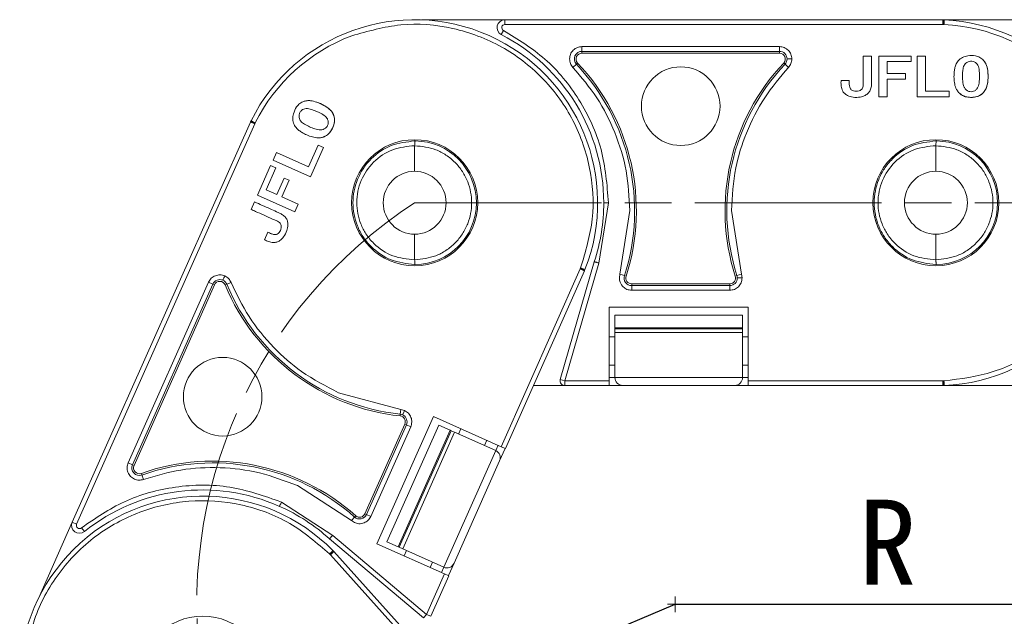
# Model space of a CAD drawing. Header units: millimetres. Extents: x 3045 to 3672, y -465 to -26.
# Tile 4 of 28: x 3212 to 3275, y -230 to -191. Entities that reach past the tile are written whole.
import ezdxf

# ---------------------------------------------------------------- set-up
doc = ezdxf.new("R2010")
doc.units = ezdxf.units.MM
doc.linetypes.add('ACAD_ISO08W100', pattern=[36, 24, -3, 6, -3])
doc.linetypes.add('CENTER', pattern=[0.6, 0.375, -0.075, 0.075, -0.075])
doc.layers.add('中心线', color=1, linetype='CENTER', lineweight=25)
doc.styles.add('18', font='仿宋_GB2312.ttf', dxfattribs={"height": 20})
doc.styles.get("Standard").update_dxf_attribs({"font": '仿宋_GB2312.ttf', "width": 0.8})
doc.dimstyles.new('ISO-10', dxfattribs={"dimtxt": 4, "dimasz": 2.5, "dimexe": 2, "dimexo": 0.625, "dimgap": 1.5, "dimtad": 1, "dimtoh": 1, "dimdsep": 46, "dimtxsty": 'Standard', "dimcen": 2.5, "dimadec": 0, "dimazin": 0, "dimtfac": 1, "dimtmove": 0, "dimatfit": 3, "dimfxl": 0, "dimarcsym": 0})

msp = doc.modelspace()

# ---------------------------------------------------------------- linework, layer by layer
at = {"color": 7, "linetype": 'Continuous', "lineweight": 15}
for p, q in [((3243.205, -191.457), (3237.852, -191.457)), ((3243.205, -191.457), (3243.205, -191.76)), ((3271.346, -191.457), (3243.205, -191.457)), ((3276.705, -191.457), (3271.346, -191.457)), ((3271.352, -191.478), (3271.346, -191.457)), ((3271.352, -191.76), (3271.352, -191.478)), ((3271.364, -191.457), (3271.44, -191.461)), ((3242.975, -192.405), (3243.114, -192.136)), ((3243.205, -191.76), (3271.352, -191.76)), ((3271.352, -191.76), (3271.426, -191.76)), ((3248.157, -193.178), (3260.854, -193.178)), ((3248.157, -193.178), (3248.157, -193.481)), ((3248.157, -193.481), (3260.854, -193.481)), ((3248.157, -193.481), (3248.157, -193.593)), ((3248.157, -193.593), (3260.854, -193.593)), ((3260.854, -193.178), (3260.854, -193.481)), ((3260.854, -193.593), (3260.854, -193.481)), ((3247.883, -194.23), (3247.801, -194.307)), ((3261.21, -194.307), (3261.129, -194.23)), ((3266.771, -193.781), (3266.24, -193.781)), ((3267.249, -193.781), (3267.249, -196.408)), ((3269.323, -193.781), (3267.249, -193.781)), ((3269.323, -194.142), (3267.781, -194.142)), ((3267.781, -194.142), (3267.781, -194.899)), ((3269.323, -193.781), (3269.323, -194.142)), ((3269.707, -193.781), (3269.707, -196.408)), ((3270.238, -193.781), (3269.707, -193.781)), ((3270.238, -196.047), (3270.238, -193.781)), ((3247.581, -194.515), (3247.801, -194.307)), ((3261.43, -194.515), (3261.21, -194.307)), ((3267.781, -194.899), (3268.947, -194.899)), ((3268.947, -194.899), (3268.947, -195.26)), ((3265.342, -195.346), (3264.81, -195.346)), ((3267.781, -196.408), (3267.781, -195.26)), ((3267.781, -195.26), (3268.947, -195.26)), ((3271.762, -196.047), (3270.238, -196.047)), ((3271.762, -196.408), (3271.762, -196.047)), ((3267.249, -196.408), (3267.781, -196.408)), ((3269.707, -196.408), (3271.762, -196.408)), ((3226.853, -198.027), (3215.406, -223.736)), ((3226.855, -198.022), (3226.853, -198.027)), ((3226.875, -198.031), (3226.853, -198.027)), ((3226.86, -198.012), (3226.894, -197.944)), ((3227.132, -198.145), (3226.875, -198.031)), ((3215.683, -223.859), (3227.132, -198.145)), ((3227.132, -198.145), (3227.162, -198.078)), ((3237.44, -199.24), (3237.408, -199.24)), ((3270.94, -199.24), (3270.908, -199.24)), ((3231.214, -199.515), (3230.595, -200.906)), ((3230.708, -201.539), (3231.544, -199.662)), ((3231.544, -199.662), (3231.214, -199.515)), ((3237.408, -199.543), (3237.408, -201.186)), ((3270.908, -199.543), (3270.908, -201.186)), ((3228.525, -199.985), (3228.308, -200.47)), ((3228.308, -200.47), (3230.708, -201.539)), ((3230.595, -200.906), (3228.525, -199.985)), ((3228.152, -200.821), (3227.309, -202.716)), ((3228.482, -200.968), (3227.855, -202.377)), ((3228.152, -200.821), (3228.482, -200.968)), ((3228.546, -202.685), (3229.021, -201.62)), ((3228.876, -202.832), (3229.35, -201.766)), ((3229.021, -201.62), (3229.35, -201.766)), ((3227.855, -202.377), (3228.546, -202.685)), ((3227.309, -202.716), (3229.709, -203.784)), ((3229.925, -203.299), (3228.876, -202.832)), ((3227.114, -203.152), (3226.898, -203.638)), ((3229.709, -203.784), (3229.925, -203.299)), ((3249.863, -203.207), (3249.244, -207.084)), ((3250.602, -207.796), (3251.241, -203.71)), ((3257.77, -203.71), (3258.41, -207.796)), ((3227.963, -205.095), (3227.747, -205.581)), ((3237.408, -205.227), (3237.408, -206.87)), ((3270.908, -205.227), (3270.908, -206.87)), ((3237.408, -207.174), (3237.44, -207.173)), ((3242.961, -218.878), (3248.046, -207.457)), ((3248.954, -206.995), (3246.768, -214.569)), ((3249.244, -207.084), (3247.059, -214.653)), ((3248.046, -207.457), (3248.076, -207.389)), ((3248.046, -207.457), (3248.303, -207.572)), ((3248.355, -207.499), (3248.324, -207.578)), ((3270.908, -207.174), (3270.94, -207.173)), ((3243.238, -219.001), (3248.324, -207.578)), ((3250.564, -208.038), (3250.602, -207.796)), ((3250.602, -207.796), (3250.89, -207.888)), ((3250.89, -207.888), (3250.997, -207.923)), ((3258.015, -207.923), (3258.121, -207.888)), ((3258.121, -207.888), (3258.41, -207.796)), ((3258.41, -207.796), (3258.448, -208.038)), ((3218.993, -219.912), (3224.157, -208.313)), ((3219.269, -220.035), (3224.434, -208.436)), ((3219.372, -220.08), (3224.536, -208.481)), ((3224.157, -208.313), (3224.434, -208.436)), ((3224.536, -208.481), (3224.434, -208.436)), ((3225.334, -208.447), (3225.23, -208.49)), ((3225.613, -208.331), (3225.334, -208.447)), ((3251.357, -208.416), (3251.357, -208.528)), ((3257.655, -208.416), (3251.357, -208.416)), ((3257.655, -208.528), (3251.357, -208.528)), ((3251.357, -208.831), (3251.357, -208.528)), ((3257.655, -208.528), (3257.655, -208.416)), ((3257.655, -208.831), (3257.655, -208.528)), ((3257.655, -208.831), (3251.357, -208.831)), ((3249.91, -214.653), (3249.91, -209.905)), ((3249.91, -209.905), (3258.851, -209.905)), ((3258.851, -209.905), (3258.851, -214.653)), ((3258.481, -210.439), (3250.281, -210.439)), ((3250.281, -210.439), (3250.281, -211.238)), ((3258.481, -211.238), (3258.481, -210.439)), ((3250.281, -211.238), (3258.481, -211.238)), ((3250.281, -211.3), (3250.281, -211.238)), ((3258.481, -211.3), (3250.281, -211.3)), ((3250.281, -211.55), (3250.281, -211.3)), ((3258.481, -211.238), (3258.481, -211.3)), ((3258.481, -211.55), (3258.481, -211.3)), ((3250.281, -211.825), (3249.91, -211.825)), ((3250.281, -211.55), (3258.481, -211.55)), ((3250.281, -214.439), (3250.281, -211.55)), ((3258.481, -211.55), (3258.481, -214.439)), ((3258.851, -211.825), (3258.481, -211.825)), ((3249.91, -213.643), (3250.281, -213.643)), ((3258.481, -213.643), (3258.851, -213.643)), ((3250.281, -214.439), (3249.91, -214.439)), ((3258.481, -214.439), (3250.281, -214.439)), ((3258.851, -214.439), (3258.481, -214.439)), ((3245.039, -214.957), (3247.059, -214.957)), ((3246.768, -214.569), (3247.059, -214.653)), ((3247.059, -214.653), (3249.91, -214.653)), ((3247.059, -214.653), (3247.059, -214.957)), ((3247.059, -214.957), (3249.91, -214.957)), ((3249.91, -214.957), (3249.91, -214.653)), ((3249.91, -214.939), (3250.781, -214.939)), ((3250.781, -214.939), (3257.981, -214.939)), ((3257.981, -214.939), (3258.851, -214.939)), ((3258.851, -214.653), (3271.352, -214.653)), ((3258.851, -214.653), (3258.851, -214.957)), ((3258.851, -214.957), (3271.355, -214.957)), ((3271.352, -214.653), (3271.426, -214.653)), ((3271.352, -214.653), (3271.352, -214.935)), ((3271.44, -214.953), (3271.355, -214.956)), ((3271.355, -214.957), (3280.559, -214.957)), ((3232.524, -215.414), (3236.517, -216.491)), ((3234.986, -225.114), (3238.623, -216.946)), ((3236.472, -216.904), (3236.484, -216.792)), ((3236.484, -216.792), (3236.517, -216.491)), ((3236.517, -216.491), (3236.754, -216.555)), ((3238.623, -216.946), (3242.961, -218.878)), ((3236.777, -217.433), (3234.215, -223.187)), ((3236.879, -217.479), (3234.317, -223.232)), ((3237.155, -217.602), (3234.594, -223.355)), ((3238.96, -217.501), (3235.625, -224.992)), ((3236.879, -217.479), (3236.777, -217.433)), ((3237.155, -217.602), (3236.879, -217.479)), ((3239.69, -217.826), (3238.96, -217.501)), ((3236.355, -225.317), (3239.69, -217.826)), ((3239.747, -217.852), (3236.412, -225.343)), ((3236.64, -225.444), (3239.976, -217.953)), ((3239.69, -217.826), (3239.747, -217.852)), ((3239.976, -217.953), (3239.747, -217.852)), ((3239.976, -217.953), (3242.615, -219.128)), ((3240.377, -217.727), (3240.226, -218.065)), ((3241.888, -218.805), (3242.038, -218.467)), ((3242.765, -218.79), (3242.615, -219.128)), ((3242.961, -218.878), (3243.238, -219.001)), ((3242.615, -219.128), (3239.279, -226.619)), ((3242.868, -219.788), (3243.222, -218.994)), ((3218.993, -219.912), (3219.269, -220.035)), ((3219.269, -220.035), (3219.372, -220.08)), ((3239.94, -226.366), (3242.868, -219.788)), ((3219.843, -220.591), (3219.88, -220.696)), ((3219.981, -220.982), (3219.88, -220.696)), ((3233.341, -223.624), (3229.869, -221.378)), ((3228.848, -222.433), (3232.139, -224.575)), ((3233.543, -223.398), (3233.618, -223.315)), ((3234.215, -223.187), (3234.317, -223.232)), ((3234.594, -223.355), (3234.317, -223.232)), ((3215.406, -223.736), (3213.229, -228.626)), ((3215.406, -223.736), (3215.683, -223.859)), ((3233.341, -223.624), (3233.543, -223.398)), ((3233.547, -223.758), (3233.341, -223.624)), ((3216.179, -224.332), (3215.99, -224.095)), ((3232.139, -224.575), (3238.165, -229.65)), ((3231.939, -224.803), (3237.97, -229.882)), ((3239.324, -227.046), (3234.986, -225.114)), ((3235.625, -224.992), (3236.355, -225.317)), ((3231.992, -225.821), (3231.942, -225.766)), ((3231.992, -225.821), (3232.201, -225.633)), ((3240.357, -235.112), (3231.992, -225.821)), ((3232.156, -225.556), (3232.216, -225.617)), ((3240.582, -234.909), (3232.216, -225.617)), ((3236.412, -225.343), (3236.355, -225.317)), ((3236.64, -225.444), (3236.412, -225.343)), ((3239.279, -226.619), (3236.64, -225.444)), ((3236.891, -225.556), (3236.74, -225.895)), ((3238.401, -226.635), (3238.553, -226.296)), ((3239.585, -227.162), (3239.94, -226.366)), ((3238.165, -229.65), (3239.324, -227.046)), ((3238.442, -229.773), (3239.601, -227.169)), ((3239.279, -226.619), (3239.128, -226.959)), ((3239.601, -227.169), (3239.324, -227.046)), ((3237.97, -229.882), (3238.165, -229.65)), ((3238.165, -229.65), (3238.442, -229.773))]:
    msp.add_line(p, q, dxfattribs=at)
for centre, radius in [((3254.506, -197.002), 2.526), ((3237.408, -203.207), 4.05), ((3270.908, -203.207), 4.05), ((3225.068, -215.667), 2.526), ((3223.783, -233.811), 4.05)]:
    msp.add_circle(centre, radius, dxfattribs=at)
for centre, radius, start, end in [((3237.408, -203.207), 11.758, 338.59128, 153.40872), ((3243.205, -191.959), 0.502, 90, 242.73396), ((3271.391, -191.484), 0.039, 138.95346, 171.9603), ((3270.908, -203.207), 11.758, 272.59128, 87.40872), ((3243.205, -191.959), 0.199, 90, 242.73396), ((3270.908, -203.207), 11.458, 44.65735, 87.40885), ((3237.408, -203.207), 11.458, 110.65735, 153.40885), ((3237.408, -203.207), 12.152, 0, 62.73396), ((3248.157, -193.971), 0.49, 90, 223.40902), ((3248.157, -193.971), 0.378, 90, 223.40902), ((3260.854, -193.971), 0.49, 359.99995, 90), ((3260.854, -193.971), 0.378, 316.59098, 90), ((3237.862, -203.71), 13.794, 342.21702, 43.40902), ((3271.15, -203.71), 13.794, 136.59098, 197.78298), ((3260.854, -193.971), 0.49, 316.59098, 359.99995), ((3237.862, -203.71), 13.682, 342.21702, 43.40902), ((3271.15, -203.71), 13.682, 136.59098, 197.78298), ((3226.895, -197.998), 0.039, 204.95346, 237.9603), ((3237.408, -203.207), 3.967, 270.45642, 89.54358), ((3270.908, -203.207), 3.967, 270.45642, 89.54358), ((3237.408, -203.207), 2.021, 90, 270), ((3237.408, -203.207), 2.021, 270, 90), ((3270.908, -203.207), 2.021, 90, 270), ((3270.908, -203.207), 2.021, 270, 90), ((3237.408, -203.207), 12.152, 341.83764, 0), ((3224.881, -208.635), 0.49, 65.99995, 156), ((3224.881, -208.635), 0.49, 22.59098, 65.99995), ((3251.357, -208.038), 0.49, 162.21702, 270), ((3251.357, -208.038), 0.378, 162.21702, 270), ((3257.655, -208.038), 0.378, 270, 17.78298), ((3257.655, -208.038), 0.49, 270, 359.99999), ((3257.655, -208.038), 0.49, 359.99999, 17.78298), ((3224.881, -208.635), 0.378, 22.59098, 156), ((3237.966, -203.191), 13.794, 202.59098, 263.78298), ((3237.966, -203.191), 13.682, 202.59098, 263.78298), ((3250.781, -214.439), 0.5, 180, 270), ((3257.981, -214.439), 0.5, 270, 360), ((3247.059, -214.653), 0.303, 163.89727, 270), ((3236.431, -217.28), 0.378, 336, 83.78298), ((3236.431, -217.28), 0.49, 65.99999, 83.78298), ((3236.431, -217.28), 0.49, 336, 65.99999), ((3242.411, -219.585), 0.5, 336, 66), ((3219.717, -220.234), 0.49, 156, 289.40902), ((3219.717, -220.234), 0.378, 156, 289.40902), ((3224.427, -233.601), 13.794, 48.21702, 109.40902), ((3224.427, -233.601), 13.682, 48.21702, 109.40902), ((3223.783, -233.811), 11.758, 44.59128, 219.40872), ((3223.783, -233.811), 12.152, 66, 128.73396), ((3223.783, -233.811), 12.152, 47.83764, 66), ((3233.87, -223.033), 0.49, 228.21702, 336), ((3233.87, -223.033), 0.378, 228.21702, 336), ((3215.865, -223.94), 0.502, 156, 308.73396), ((3215.865, -223.94), 0.199, 156, 308.73396), ((3239.483, -226.163), 0.5, 246, 336)]:
    msp.add_arc(centre, radius, start, end, dxfattribs=at)
for points, knots in [([(3248.076, -207.389), (3248.387, -206.354), (3249.021, -204.24), (3248.784, -200.864), (3247.646, -197.711), (3245.672, -195.051), (3243.038, -193.042), (3239.901, -191.862), (3236.528, -191.581), (3234.405, -192.188), (3233.366, -192.485)], [0, 0, 0, 0, 0.122369, 0.25, 0.377631, 0.5, 0.622369, 0.75, 0.877631, 1, 1, 1, 1]), ([(3271.426, -191.76), (3271.419, -191.731), (3271.404, -191.671), (3271.382, -191.59), (3271.363, -191.52), (3271.356, -191.493), (3271.352, -191.478)], [0, 0, 0, 0, 0.244694, 0.499967, 0.74569, 1, 1, 1, 1]), ([(3271.426, -191.76), (3271.428, -191.723), (3271.431, -191.665), (3271.434, -191.595), (3271.436, -191.547), (3271.438, -191.508), (3271.439, -191.471), (3271.44, -191.465), (3271.44, -191.461)], [0, 0, 0, 0, 0.239412, 0.368304, 0.499941, 0.631586, 0.760503, 1, 1, 1, 1]), ([(3243.114, -192.136), (3244.038, -192.704), (3245.937, -193.871), (3248.099, -196.543), (3249.584, -199.728), (3249.77, -202.053), (3249.863, -203.207)], [0, 0, 0, 0, 0.237855, 0.488911, 0.746343, 1, 1, 1, 1]), ([(3247.365, -193.971), (3247.375, -193.871), (3247.392, -193.717), (3247.49, -193.532), (3247.593, -193.406), (3247.719, -193.304), (3247.904, -193.205), (3248.058, -193.189), (3248.157, -193.178)], [0, 0, 0, 0, 0.239443, 0.369505, 0.5, 0.630063, 0.760557, 1, 1, 1, 1]), ([(3260.854, -193.178), (3260.958, -193.19), (3261.166, -193.213), (3261.431, -193.397), (3261.576, -193.617), (3261.639, -193.816), (3261.644, -193.919), (3261.647, -193.971)], [0, 0, 0, 0, 0.249007, 0.500519, 0.750159, 0.87592, 1, 1, 1, 1]), ([(3261.647, -193.971), (3261.606, -193.971), (3261.519, -193.971), (3261.419, -193.971), (3261.359, -193.971), (3261.349, -193.971), (3261.344, -193.971)], [0, 0, 0, 0, 0.2708724, 0.5622222, 0.789066, 1, 1, 1, 1]), ([(3261.647, -193.971), (3261.637, -194.072), (3261.617, -194.275), (3261.492, -194.436), (3261.43, -194.515)], [0, 0, 0, 0, 0.502524, 1, 1, 1, 1]), ([(3264.81, -195.346), (3264.808, -195.447), (3264.803, -195.65), (3264.853, -195.927), (3264.982, -196.146), (3265.189, -196.309), (3265.512, -196.436), (3265.909, -196.451), (3266.27, -196.372), (3266.518, -196.224), (3266.68, -196.024), (3266.756, -195.79), (3266.775, -195.55), (3266.769, -195.251), (3266.773, -194.66), (3266.772, -194.145), (3266.771, -193.781)], [0, 0, 0, 0, 0.060966, 0.122555, 0.166943, 0.211374, 0.27887, 0.373201, 0.446631, 0.499185, 0.54401, 0.599254, 0.643956, 0.689261, 0.779896, 1, 1, 1, 1]), ([(3266.24, -193.781), (3266.24, -193.882), (3266.24, -194.387), (3266.229, -195.004), (3266.247, -195.571), (3266.218, -195.773), (3266.172, -195.889), (3266.089, -195.973), (3265.955, -196.034), (3265.789, -196.053), (3265.607, -196.036), (3265.515, -195.976), (3265.469, -195.946)], [0, 0, 0, 0, 0.10516, 0.525798, 0.642954, 0.69438, 0.736747, 0.770674, 0.814759, 0.886948, 0.943322, 1, 1, 1, 1]), ([(3273.972, -194.062), (3273.896, -193.994), (3273.743, -193.856), (3273.386, -193.746), (3272.999, -193.739), (3272.613, -193.849), (3272.336, -194.059), (3272.183, -194.326), (3272.11, -194.586), (3272.071, -194.873), (3272.065, -195.208), (3272.102, -195.579), (3272.195, -195.899), (3272.318, -196.058), (3272.364, -196.119)], [0, 0, 0, 0, 0.077118, 0.154064, 0.277592, 0.365915, 0.454804, 0.533143, 0.595307, 0.659002, 0.75277, 0.848192, 0.942337, 1, 1, 1, 1]), ([(3272.364, -196.119), (3272.441, -196.188), (3272.595, -196.326), (3272.949, -196.441), (3273.33, -196.451), (3273.708, -196.347), (3273.978, -196.144), (3274.133, -195.886), (3274.209, -195.632), (3274.253, -195.345), (3274.264, -195.004), (3274.231, -194.623), (3274.144, -194.292), (3274.02, -194.127), (3273.972, -194.062)], [0, 0, 0, 0, 0.077726, 0.155352, 0.276594, 0.36227, 0.448522, 0.525591, 0.586453, 0.64883, 0.745829, 0.844558, 0.939133, 1, 1, 1, 1]), ([(3273.972, -194.062), (3274.026, -194.136), (3274.168, -194.332), (3274.28, -194.898), (3274.275, -195.494), (3274.078, -196.012), (3273.857, -196.252), (3273.545, -196.409), (3273.168, -196.455), (3272.783, -196.405), (3272.511, -196.264), (3272.4, -196.154), (3272.364, -196.119)], [0, 0, 0, 0, 0.068925, 0.181835, 0.429589, 0.512717, 0.596699, 0.671038, 0.773392, 0.880953, 0.962175, 1, 1, 1, 1]), ([(3273.548, -195.888), (3273.571, -195.853), (3273.659, -195.716), (3273.711, -195.308), (3273.713, -194.842), (3273.65, -194.423), (3273.511, -194.241), (3273.374, -194.145), (3273.213, -194.104), (3273.046, -194.119), (3272.899, -194.184), (3272.823, -194.257), (3272.787, -194.292)], [0, 0, 0, 0, 0.049968, 0.193018, 0.475404, 0.617015, 0.680621, 0.743737, 0.81298, 0.874323, 0.941059, 1, 1, 1, 1]), ([(3251.241, -203.71), (3251.194, -202.855), (3251.1, -201.144), (3250.341, -198.692), (3249.201, -196.422), (3248.119, -195.148), (3247.581, -194.515)], [0, 0, 0, 0, 0.252852, 0.506156, 0.754853, 1, 1, 1, 1]), ([(3261.43, -194.515), (3260.894, -195.145), (3259.806, -196.426), (3258.697, -198.64), (3257.924, -201.088), (3257.824, -202.791), (3257.77, -203.71)], [0, 0, 0, 0, 0.244254, 0.496621, 0.728157, 1, 1, 1, 1]), ([(3272.787, -194.292), (3272.764, -194.325), (3272.68, -194.443), (3272.615, -194.835), (3272.613, -195.295), (3272.673, -195.721), (3272.804, -195.922), (3272.939, -196.025), (3273.094, -196.079), (3273.255, -196.079), (3273.42, -196.02), (3273.503, -195.935), (3273.548, -195.888)], [0, 0, 0, 0, 0.047136, 0.170596, 0.457333, 0.600622, 0.668644, 0.736207, 0.798456, 0.860666, 0.924302, 1, 1, 1, 1]), ([(3265.469, -195.946), (3265.45, -195.929), (3265.403, -195.885), (3265.351, -195.764), (3265.338, -195.577), (3265.34, -195.429), (3265.342, -195.346)], [0, 0, 0, 0, 0.120772, 0.299416, 0.603738, 1, 1, 1, 1]), ([(3271.426, -214.653), (3272.498, -214.516), (3274.688, -214.236), (3277.676, -212.646), (3280.093, -210.324), (3281.72, -207.439), (3282.484, -204.215), (3282.286, -200.869), (3281.171, -197.674), (3279.753, -195.982), (3279.059, -195.153)], [0, 0, 0, 0, 0.122369, 0.25, 0.377631, 0.5, 0.622369, 0.75, 0.877631, 1, 1, 1, 1]), ([(3230.301, -196.689), (3230.207, -196.73), (3230.019, -196.814), (3229.773, -197.095), (3229.609, -197.445), (3229.553, -197.844), (3229.632, -198.181), (3229.814, -198.43), (3230.022, -198.603), (3230.268, -198.755), (3230.571, -198.896), (3230.925, -199.013), (3231.256, -199.059), (3231.451, -199.012), (3231.525, -198.994)], [0, 0, 0, 0, 0.077118, 0.154064, 0.277592, 0.365915, 0.454804, 0.533143, 0.595307, 0.659002, 0.75277, 0.848192, 0.942337, 1, 1, 1, 1]), ([(3231.525, -198.994), (3231.62, -198.952), (3231.809, -198.867), (3232.057, -198.59), (3232.221, -198.246), (3232.28, -197.859), (3232.205, -197.53), (3232.032, -197.284), (3231.831, -197.11), (3231.587, -196.953), (3231.279, -196.805), (3230.919, -196.68), (3230.58, -196.625), (3230.379, -196.671), (3230.301, -196.689)], [0, 0, 0, 0, 0.077726, 0.155352, 0.276594, 0.36227, 0.448522, 0.525591, 0.586453, 0.64883, 0.745829, 0.844558, 0.939133, 1, 1, 1, 1]), ([(3230.301, -196.689), (3230.39, -196.67), (3230.626, -196.619), (3231.189, -196.747), (3231.732, -196.994), (3232.124, -197.385), (3232.254, -197.684), (3232.27, -198.033), (3232.159, -198.396), (3231.957, -198.728), (3231.718, -198.919), (3231.572, -198.976), (3231.525, -198.994)], [0, 0, 0, 0, 0.068925, 0.181835, 0.429589, 0.512717, 0.596699, 0.671038, 0.773392, 0.880953, 0.962175, 1, 1, 1, 1]), ([(3231.796, -197.818), (3231.773, -197.783), (3231.685, -197.647), (3231.332, -197.433), (3230.907, -197.242), (3230.499, -197.129), (3230.276, -197.183), (3230.133, -197.268), (3230.03, -197.399), (3229.975, -197.557), (3229.975, -197.718), (3230.011, -197.818), (3230.028, -197.864)], [0, 0, 0, 0, 0.049968, 0.193018, 0.475404, 0.617015, 0.680621, 0.743737, 0.81298, 0.874323, 0.941059, 1, 1, 1, 1]), ([(3227.162, -198.078), (3227.132, -198.073), (3227.072, -198.062), (3226.989, -198.049), (3226.917, -198.038), (3226.889, -198.033), (3226.875, -198.031)], [0, 0, 0, 0, 0.244694, 0.499967, 0.74569, 1, 1, 1, 1]), ([(3227.162, -198.078), (3227.128, -198.061), (3227.077, -198.035), (3227.014, -198.004), (3226.971, -197.982), (3226.936, -197.965), (3226.903, -197.948), (3226.897, -197.945), (3226.894, -197.944)], [0, 0, 0, 0, 0.2394117, 0.368304, 0.4999408, 0.6315863, 0.7605035, 1, 1, 1, 1]), ([(3230.028, -197.864), (3230.049, -197.899), (3230.123, -198.023), (3230.454, -198.243), (3230.874, -198.432), (3231.288, -198.55), (3231.524, -198.512), (3231.673, -198.431), (3231.786, -198.311), (3231.851, -198.163), (3231.864, -197.989), (3231.82, -197.878), (3231.796, -197.818)], [0, 0, 0, 0, 0.047136, 0.170596, 0.457333, 0.600622, 0.668644, 0.736207, 0.798456, 0.860666, 0.924302, 1, 1, 1, 1]), ([(3237.408, -207.174), (3236.893, -207.115), (3235.863, -206.999), (3234.751, -206.23), (3234.08, -205.416), (3233.593, -204.49), (3233.342, -203.206), (3233.594, -201.922), (3234.082, -200.996), (3234.752, -200.182), (3235.865, -199.414), (3236.894, -199.298), (3237.408, -199.24)], [0, 0, 0, 0, 0.1248954, 0.2497679, 0.3152645, 0.3788719, 0.5000873, 0.6212912, 0.6849015, 0.7504066, 0.8752795, 1, 1, 1, 1]), ([(3237.44, -199.24), (3237.438, -199.241), (3237.434, -199.244), (3237.427, -199.267), (3237.421, -199.307), (3237.414, -199.363), (3237.41, -199.441), (3237.409, -199.509), (3237.408, -199.543)], [0, 0, 0, 0, 0.1177988, 0.2924062, 0.4522723, 0.5724292, 0.7830569, 1, 1, 1, 1]), ([(3270.908, -207.174), (3270.393, -207.115), (3269.363, -206.999), (3268.251, -206.23), (3267.58, -205.416), (3267.093, -204.49), (3266.842, -203.206), (3267.094, -201.922), (3267.582, -200.996), (3268.252, -200.182), (3269.365, -199.414), (3270.394, -199.298), (3270.908, -199.24)], [0, 0, 0, 0, 0.1248954, 0.2497679, 0.3152645, 0.3788719, 0.5000873, 0.6212912, 0.6849015, 0.7504066, 0.8752795, 1, 1, 1, 1]), ([(3270.94, -199.24), (3270.938, -199.241), (3270.934, -199.244), (3270.927, -199.267), (3270.921, -199.307), (3270.914, -199.363), (3270.91, -199.441), (3270.909, -199.509), (3270.908, -199.543)], [0, 0, 0, 0, 0.117799, 0.292406, 0.452272, 0.572429, 0.783057, 1, 1, 1, 1]), ([(3237.408, -206.87), (3236.927, -206.823), (3235.961, -206.727), (3234.902, -206.01), (3234.274, -205.243), (3233.825, -204.381), (3233.639, -203.424), (3233.737, -202.471), (3234.023, -201.547), (3234.718, -200.528), (3235.955, -199.687), (3236.927, -199.591), (3237.408, -199.543)], [0, 0, 0, 0, 0.1251884, 0.2508559, 0.3196134, 0.3808382, 0.5000198, 0.5631423, 0.6256744, 0.7473514, 0.8750248, 1, 1, 1, 1]), ([(3237.408, -199.543), (3237.871, -199.593), (3238.581, -199.668), (3239.436, -200.127), (3240.021, -200.601), (3240.496, -201.188), (3240.936, -202.04), (3241.16, -203.207), (3240.936, -204.373), (3240.496, -205.225), (3240.021, -205.812), (3239.436, -206.286), (3238.581, -206.745), (3237.871, -206.821), (3237.408, -206.87)], [0, 0, 0, 0, 0.120094, 0.184653, 0.250509, 0.316292, 0.380636, 0.5, 0.619364, 0.683708, 0.749491, 0.815347, 0.879906, 1, 1, 1, 1]), ([(3270.908, -206.87), (3270.427, -206.823), (3269.461, -206.727), (3268.402, -206.01), (3267.774, -205.243), (3267.325, -204.381), (3267.139, -203.424), (3267.237, -202.471), (3267.523, -201.547), (3268.218, -200.528), (3269.455, -199.687), (3270.427, -199.591), (3270.908, -199.543)], [0, 0, 0, 0, 0.125188, 0.250856, 0.319613, 0.380838, 0.50002, 0.563142, 0.625674, 0.747351, 0.875025, 1, 1, 1, 1]), ([(3270.908, -199.543), (3271.371, -199.593), (3272.081, -199.668), (3272.936, -200.127), (3273.521, -200.601), (3273.996, -201.188), (3274.436, -202.04), (3274.66, -203.207), (3274.436, -204.373), (3273.996, -205.225), (3273.521, -205.812), (3272.936, -206.286), (3272.081, -206.745), (3271.371, -206.821), (3270.908, -206.87)], [0, 0, 0, 0, 0.120094, 0.184653, 0.250509, 0.316292, 0.380636, 0.5, 0.619364, 0.683708, 0.749491, 0.815347, 0.879906, 1, 1, 1, 1]), ([(3226.898, -203.638), (3226.991, -203.679), (3227.452, -203.884), (3228.011, -204.145), (3228.537, -204.359), (3228.709, -204.467), (3228.797, -204.557), (3228.84, -204.667), (3228.841, -204.814), (3228.791, -204.974), (3228.702, -205.133), (3228.609, -205.193), (3228.563, -205.223)], [0, 0, 0, 0, 0.10516, 0.525798, 0.642954, 0.69438, 0.736747, 0.770674, 0.814759, 0.886948, 0.943322, 1, 1, 1, 1]), ([(3227.747, -205.581), (3227.838, -205.624), (3228.022, -205.71), (3228.295, -205.778), (3228.548, -205.749), (3228.781, -205.626), (3229.029, -205.383), (3229.203, -205.026), (3229.278, -204.664), (3229.243, -204.378), (3229.126, -204.148), (3228.944, -203.984), (3228.732, -203.869), (3228.456, -203.752), (3227.919, -203.509), (3227.448, -203.3), (3227.114, -203.152)], [0, 0, 0, 0, 0.060966, 0.122555, 0.166943, 0.211374, 0.27887, 0.373201, 0.446631, 0.499185, 0.54401, 0.599254, 0.643956, 0.689261, 0.779896, 1, 1, 1, 1]), ([(3249.863, -203.207), (3249.82, -203.207), (3249.731, -203.207), (3249.629, -203.207), (3249.57, -203.207), (3249.563, -203.207), (3249.56, -203.207)], [0, 0, 0, 0, 0.270259, 0.562427, 0.789735, 1, 1, 1, 1]), ([(3228.563, -205.223), (3228.539, -205.233), (3228.48, -205.258), (3228.349, -205.256), (3228.173, -205.193), (3228.039, -205.13), (3227.963, -205.095)], [0, 0, 0, 0, 0.120772, 0.2994165, 0.6037382, 1, 1, 1, 1]), ([(3237.408, -206.87), (3237.409, -206.903), (3237.41, -206.957), (3237.414, -207.03), (3237.418, -207.082), (3237.423, -207.124), (3237.429, -207.156), (3237.435, -207.172), (3237.439, -207.173), (3237.44, -207.173)], [0, 0, 0, 0, 0.204049, 0.340626, 0.499474, 0.615725, 0.75984, 0.920238, 1, 1, 1, 1]), ([(3270.908, -206.87), (3270.909, -206.903), (3270.91, -206.957), (3270.914, -207.03), (3270.918, -207.082), (3270.923, -207.124), (3270.929, -207.156), (3270.935, -207.172), (3270.939, -207.173), (3270.94, -207.173)], [0, 0, 0, 0, 0.204049, 0.340626, 0.499474, 0.615725, 0.75984, 0.920238, 1, 1, 1, 1]), ([(3248.303, -207.572), (3248.295, -207.565), (3248.28, -207.553), (3248.241, -207.521), (3248.194, -207.483), (3248.135, -207.436), (3248.095, -207.404), (3248.076, -207.389)], [0, 0, 0, 0, 0.200957, 0.349358, 0.590717, 0.801155, 1, 1, 1, 1]), ([(3248.954, -206.995), (3248.957, -206.995), (3248.963, -206.997), (3249.006, -207.011), (3249.059, -207.027), (3249.112, -207.043), (3249.175, -207.062), (3249.22, -207.077), (3249.244, -207.084)], [0, 0, 0, 0, 0.197231, 0.429158, 0.558746, 0.697086, 0.844173, 1, 1, 1, 1]), ([(3224.157, -208.313), (3224.21, -208.223), (3224.316, -208.042), (3224.591, -207.875), (3224.852, -207.832), (3225.059, -207.855), (3225.156, -207.892), (3225.204, -207.911)], [0, 0, 0, 0, 0.249007, 0.500519, 0.750159, 0.87592, 1, 1, 1, 1]), ([(3225.204, -207.911), (3225.187, -207.949), (3225.152, -208.028), (3225.111, -208.119), (3225.087, -208.174), (3225.083, -208.183), (3225.081, -208.187)], [0, 0, 0, 0, 0.270872, 0.562222, 0.789066, 1, 1, 1, 1]), ([(3225.204, -207.911), (3225.293, -207.961), (3225.47, -208.062), (3225.566, -208.241), (3225.613, -208.331)], [0, 0, 0, 0, 0.502524, 1, 1, 1, 1]), ([(3248.324, -207.578), (3248.324, -207.577), (3248.323, -207.574), (3248.311, -207.572), (3248.303, -207.572)], [0, 0, 0, 0, 0.417545, 1, 1, 1, 1]), ([(3251.357, -208.831), (3251.253, -208.819), (3251.051, -208.796), (3250.827, -208.644), (3250.688, -208.476), (3250.589, -208.284), (3250.573, -208.131), (3250.564, -208.038)], [0, 0, 0, 0, 0.249471, 0.485923, 0.631324, 0.776361, 1, 1, 1, 1]), ([(3258.448, -208.038), (3258.436, -208.142), (3258.412, -208.35), (3258.228, -208.612), (3257.966, -208.795), (3257.758, -208.819), (3257.655, -208.831)], [0, 0, 0, 0, 0.250177, 0.500521, 0.750628, 1, 1, 1, 1]), ([(3258.448, -208.038), (3258.406, -208.038), (3258.32, -208.038), (3258.22, -208.038), (3258.159, -208.038), (3258.15, -208.038), (3258.145, -208.038)], [0, 0, 0, 0, 0.2708965, 0.5622441, 0.789076, 1, 1, 1, 1]), ([(3225.613, -208.331), (3225.971, -209.076), (3226.698, -210.592), (3228.27, -212.505), (3230.192, -214.207), (3231.706, -214.99), (3232.524, -215.414)], [0, 0, 0, 0, 0.244254, 0.496621, 0.728157, 1, 1, 1, 1]), ([(3271.352, -214.935), (3271.355, -214.925), (3271.36, -214.907), (3271.373, -214.858), (3271.388, -214.799), (3271.408, -214.726), (3271.42, -214.677), (3271.426, -214.653)], [0, 0, 0, 0, 0.200957, 0.349358, 0.590717, 0.801155, 1, 1, 1, 1]), ([(3271.355, -214.957), (3271.356, -214.956), (3271.358, -214.954), (3271.354, -214.942), (3271.352, -214.935)], [0, 0, 0, 0, 0.417545, 1, 1, 1, 1]), ([(3236.754, -216.555), (3236.737, -216.593), (3236.702, -216.672), (3236.661, -216.763), (3236.636, -216.819), (3236.633, -216.828), (3236.631, -216.832)], [0, 0, 0, 0, 0.270897, 0.562244, 0.789076, 1, 1, 1, 1]), ([(3236.754, -216.555), (3236.844, -216.608), (3237.024, -216.715), (3237.189, -216.989), (3237.25, -217.303), (3237.187, -217.503), (3237.155, -217.602)], [0, 0, 0, 0, 0.250177, 0.500521, 0.750628, 1, 1, 1, 1]), ([(3219.395, -220.958), (3219.308, -220.908), (3219.174, -220.83), (3219.045, -220.665), (3218.972, -220.52), (3218.929, -220.363), (3218.914, -220.154), (3218.962, -220.007), (3218.993, -219.912)], [0, 0, 0, 0, 0.239443, 0.369505, 0.5, 0.630063, 0.760557, 1, 1, 1, 1]), ([(3229.869, -221.378), (3229.069, -221.073), (3227.467, -220.464), (3224.918, -220.159), (3222.381, -220.277), (3220.777, -220.748), (3219.981, -220.982)], [0, 0, 0, 0, 0.252852, 0.506156, 0.754853, 1, 1, 1, 1]), ([(3215.99, -224.095), (3216.884, -223.482), (3218.723, -222.222), (3222.043, -221.334), (3225.557, -221.273), (3227.757, -222.048), (3228.848, -222.433)], [0, 0, 0, 0, 0.237855, 0.488911, 0.746343, 1, 1, 1, 1]), ([(3231.942, -225.766), (3231.123, -225.062), (3229.45, -223.622), (3226.269, -222.465), (3222.926, -222.222), (3219.693, -222.944), (3216.786, -224.533), (3214.433, -226.92), (3212.804, -229.886), (3212.495, -232.072), (3212.344, -233.142)], [0, 0, 0, 0, 0.122369, 0.25, 0.377631, 0.5, 0.622369, 0.75, 0.877631, 1, 1, 1, 1]), ([(3228.848, -222.433), (3228.831, -222.472), (3228.795, -222.554), (3228.753, -222.646), (3228.729, -222.701), (3228.726, -222.707), (3228.725, -222.71)], [0, 0, 0, 0, 0.2702587, 0.562427, 0.7897353, 1, 1, 1, 1]), ([(3234.594, -223.355), (3234.541, -223.445), (3234.438, -223.621), (3234.207, -223.763), (3233.997, -223.822), (3233.782, -223.835), (3233.636, -223.787), (3233.547, -223.758)], [0, 0, 0, 0, 0.249471, 0.485923, 0.631324, 0.776361, 1, 1, 1, 1]), ([(3231.939, -224.803), (3231.941, -224.801), (3231.945, -224.797), (3231.975, -224.763), (3232.011, -224.721), (3232.047, -224.679), (3232.091, -224.63), (3232.122, -224.594), (3232.139, -224.575)], [0, 0, 0, 0, 0.197231, 0.429158, 0.558746, 0.697086, 0.844173, 1, 1, 1, 1]), ([(3232.201, -225.633), (3232.192, -225.638), (3232.175, -225.646), (3232.13, -225.669), (3232.076, -225.697), (3232.009, -225.732), (3231.964, -225.755), (3231.942, -225.766)], [0, 0, 0, 0, 0.200957, 0.349358, 0.590717, 0.801155, 1, 1, 1, 1]), ([(3232.216, -225.617), (3232.214, -225.616), (3232.212, -225.615), (3232.205, -225.627), (3232.201, -225.633)], [0, 0, 0, 0, 0.417545, 1, 1, 1, 1])]:
    msp.add_open_spline(points, degree=3, knots=knots, dxfattribs=at)
for points in [[(3247.581, -194.515), (3247.519, -194.435), (3247.395, -194.274), (3247.375, -194.072), (3247.365, -193.971)], [(3248.076, -207.389), (3248.112, -207.404), (3248.186, -207.432), (3248.278, -207.468), (3248.343, -207.494), (3248.351, -207.497), (3248.355, -207.499)], [(3271.426, -214.653), (3271.428, -214.693), (3271.432, -214.771), (3271.436, -214.87), (3271.439, -214.939), (3271.44, -214.948), (3271.44, -214.953)], [(3219.981, -220.982), (3219.882, -221.006), (3219.684, -221.054), (3219.491, -220.99), (3219.395, -220.958)], [(3231.942, -225.766), (3231.97, -225.739), (3232.026, -225.684), (3232.097, -225.614), (3232.146, -225.565), (3232.153, -225.559), (3232.156, -225.556)]]:
    msp.add_open_spline(points, degree=3, dxfattribs=at)
at = {"layer": '中心线', "linetype": 'ACAD_ISO08W100', "lineweight": 13, "ltscale": 0.5}
msp.add_line((3237.408, -203.207), (3378.429, -203.207), dxfattribs=at)
at = {"layer": '中心线', "color": 5, "linetype": 'ByBlock', "lineweight": 13, "ltscale": 0.5}
msp.add_line((3253.658, -229), (3254.658, -229), dxfattribs=at)
at = {"layer": '中心线', "color": 5, "linetype": 'ACAD_ISO08W100', "lineweight": 13}
msp.add_line((3254.158, -229.5), (3254.158, -228.5), dxfattribs=at)
at = {"layer": '中心线', "linetype": 'ACAD_ISO08W100', "lineweight": 13, "ltscale": 0.5}
msp.add_arc((3254.158, -229), 30.754, 123, 255, dxfattribs=at)

# ---------------------------------------------------------------- texts
at = {"layer": '中心线', "color": 5, "linetype": 'ByBlock', "lineweight": 13, "ltscale": 0.5, "insert": (3265.941, -222.282), "char_height": 5.469, "width": 40.86041, "attachment_point": 1, "style": '18'}
msp.add_mtext('R', dxfattribs=at)

# ---------------------------------------------------------------- leaders
at = {"color": 5, "lineweight": 9}
msp.add_leader([(3225.817, -240.942), (3254.158, -229), (3280.638, -229)], dimstyle='ISO-10', override={"dimgap": 1.5, "dimtad": 0}, dxfattribs=at)

doc.saveas('drawing.dxf')
